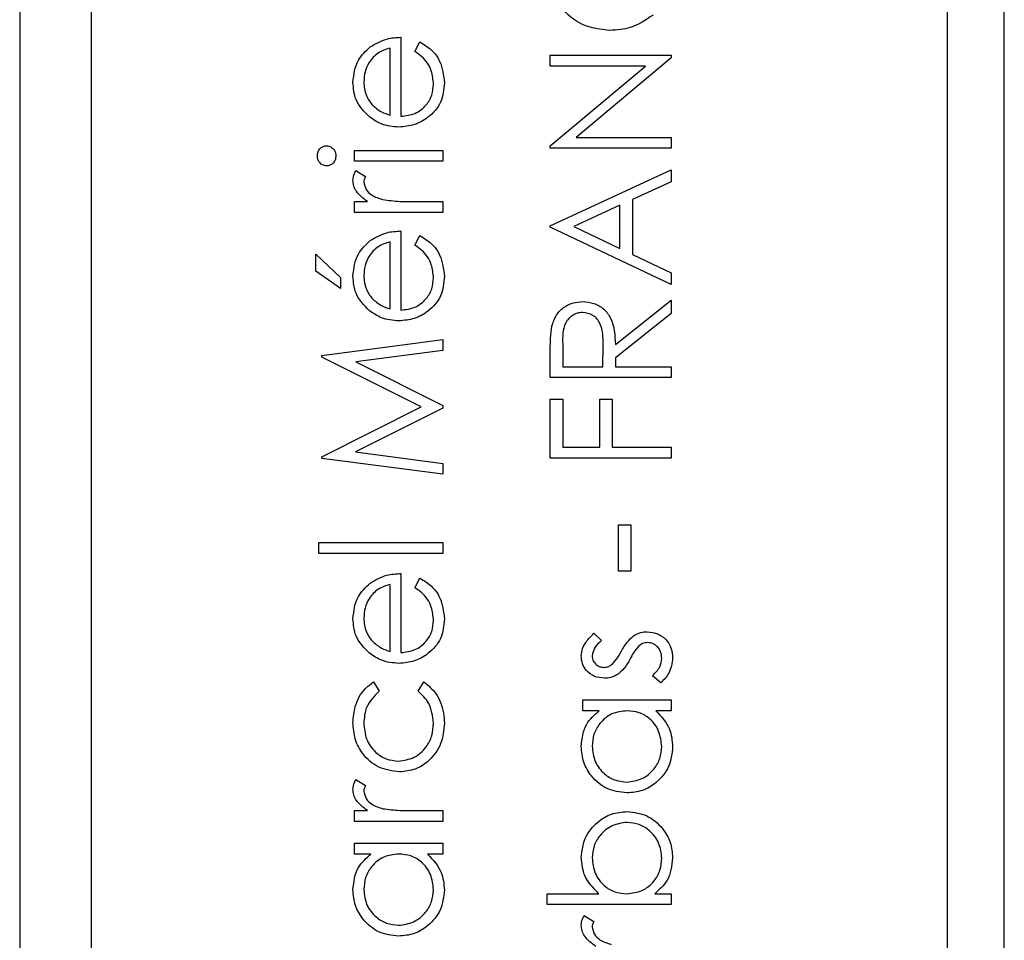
# Model space of a CAD drawing. Header units: millimetres. Extents: x 382 to 2568, y 89 to 1789.
# Tile 17 of 41: x 1174.31 to 1181.21, y 975.88 to 982.32. Entities that reach past the tile are written whole.
import ezdxf

# ---------------------------------------------------------------- set-up
doc = ezdxf.new("R2010")
doc.units = ezdxf.units.MM

msp = doc.modelspace()

# ---------------------------------------------------------------- linework, layer by layer
at = {"color": 7, "linetype": 'Continuous', "lineweight": 25}
for p, q in [((1174.3114, 1004.171), (1174.3114, 943.171)), ((1180.8114, 1003.671), (1180.8114, 943.671)), ((1181.2114, 943.671), (1181.2114, 1003.671)), ((1174.8114, 1001.671), (1174.8114, 945.671)), ((1176.9833, 982.2008), (1176.9833, 981.6472)), ((1177.081, 982.1007), (1177.1165, 982.1682)), ((1176.9073, 981.6551), (1176.9073, 982.1248)), ((1178.0297, 982.075), (1178.8764, 982.075)), ((1178.0297, 981.999), (1178.0297, 982.075)), ((1178.8764, 982.0577), (1178.2115, 981.4997)), ((1178.8764, 982.075), (1178.8764, 982.0577)), ((1178.6961, 981.999), (1178.0297, 981.999)), ((1178.0297, 981.4397), (1178.6961, 981.999)), ((1178.2115, 981.4997), (1178.8764, 981.4997)), ((1178.8764, 981.4997), (1178.8764, 981.4237)), ((1176.6577, 981.4084), (1177.2764, 981.4084)), ((1176.6577, 981.3324), (1176.6577, 981.4084)), ((1177.2764, 981.4084), (1177.2764, 981.3324)), ((1178.0297, 981.4237), (1178.0297, 981.4397)), ((1178.8764, 981.4237), (1178.0297, 981.4237)), ((1177.2764, 981.3324), (1176.6577, 981.3324)), ((1176.668, 981.2673), (1176.7338, 981.2255)), ((1178.0297, 980.881), (1178.8764, 981.2718)), ((1178.8764, 981.2718), (1178.8764, 981.1892)), ((1178.8764, 981.1892), (1178.605, 981.064)), ((1176.6577, 981.0502), (1176.7488, 981.0502)), ((1176.6577, 980.9742), (1176.6577, 981.0502)), ((1177.0685, 981.0502), (1177.2764, 981.0502)), ((1177.2764, 981.0502), (1177.2764, 980.9742)), ((1178.605, 981.064), (1178.605, 980.6802)), ((1177.2764, 980.9742), (1176.6577, 980.9742)), ((1178.5182, 981.024), (1178.1948, 980.8747)), ((1178.5182, 980.7214), (1178.5182, 981.024)), ((1176.9833, 980.8439), (1176.9833, 980.2903)), ((1178.0297, 980.8702), (1178.0297, 980.881)), ((1178.8764, 980.4685), (1178.0297, 980.8702)), ((1178.1948, 980.8747), (1178.5182, 980.7214)), ((1176.9073, 980.2983), (1176.9073, 980.7679)), ((1177.081, 980.7439), (1177.1165, 980.8114)), ((1176.3863, 980.6811), (1176.56, 980.5185)), ((1176.3863, 980.5625), (1176.3863, 980.6811)), ((1178.605, 980.6802), (1178.8764, 980.5515)), ((1176.56, 980.4423), (1176.3863, 980.5625)), ((1176.56, 980.5185), (1176.56, 980.4423)), ((1178.8764, 980.5515), (1178.8764, 980.4685)), ((1178.4856, 980.0489), (1178.8764, 980.36)), ((1178.8764, 980.36), (1178.8764, 980.266)), ((1178.8764, 980.266), (1178.4856, 979.955)), ((1176.4297, 979.9716), (1177.2764, 980.0841)), ((1177.2764, 980.0841), (1177.2764, 980.0078)), ((1177.2764, 980.0078), (1176.6672, 979.9267)), ((1178.1166, 980.052), (1178.1166, 979.8932)), ((1178.3988, 979.8932), (1178.4, 980.0482)), ((1176.4297, 979.9606), (1176.4297, 979.9716)), ((1177.1244, 979.6119), (1176.4297, 979.9606)), ((1178.0297, 979.8172), (1178.0297, 979.9867)), ((1178.4856, 979.955), (1178.4856, 979.8932)), ((1176.6672, 979.9267), (1177.2764, 979.6211)), ((1178.1166, 979.8932), (1178.3988, 979.8932)), ((1178.4856, 979.8932), (1178.8764, 979.8932)), ((1178.8764, 979.8932), (1178.8764, 979.8172)), ((1178.8764, 979.8172), (1178.0297, 979.8172)), ((1178.0297, 979.6653), (1178.1166, 979.6653)), ((1178.0297, 979.2528), (1178.0297, 979.6653)), ((1178.1166, 979.6653), (1178.1166, 979.3288)), ((1178.3771, 979.3288), (1178.3771, 979.6653)), ((1178.3771, 979.6653), (1178.4639, 979.6653)), ((1178.4639, 979.6653), (1178.4639, 979.3288)), ((1176.4297, 979.2624), (1177.1244, 979.6119)), ((1177.2764, 979.6039), (1176.6658, 979.2971)), ((1177.2764, 979.6211), (1177.2764, 979.6039)), ((1178.1166, 979.3288), (1178.3771, 979.3288)), ((1178.4639, 979.3288), (1178.8764, 979.3288)), ((1178.8764, 979.3288), (1178.8764, 979.2528)), ((1176.4297, 979.2515), (1176.4297, 979.2624)), ((1177.2764, 979.1397), (1176.4297, 979.2515)), ((1176.6658, 979.2971), (1177.2764, 979.2162)), ((1178.8764, 979.2528), (1178.0297, 979.2528)), ((1177.2764, 979.2162), (1177.2764, 979.1397)), ((1178.5073, 978.786), (1178.5942, 978.786)), ((1178.5073, 978.4604), (1178.5073, 978.786)), ((1178.5942, 978.786), (1178.5942, 978.4604)), ((1176.408, 978.6621), (1177.2764, 978.6621)), ((1176.408, 978.5861), (1176.408, 978.6621)), ((1177.2764, 978.6621), (1177.2764, 978.5861)), ((1177.2764, 978.5861), (1176.408, 978.5861)), ((1176.9833, 978.445), (1176.9833, 977.8914)), ((1178.5942, 978.4604), (1178.5073, 978.4604)), ((1176.9073, 977.8994), (1176.9073, 978.369)), ((1177.081, 978.345), (1177.1165, 978.4125)), ((1178.3348, 978.0262), (1178.3879, 977.9747)), ((1176.7918, 977.6852), (1176.8313, 977.6216)), ((1177.1027, 977.6216), (1177.1444, 977.6852)), ((1178.8035, 977.6789), (1178.7461, 977.7292)), ((1178.2577, 977.5595), (1178.8764, 977.5595)), ((1178.2577, 977.4835), (1178.2577, 977.5595)), ((1178.8764, 977.5595), (1178.8764, 977.4835)), ((1178.3722, 977.4835), (1178.2577, 977.4835)), ((1178.8764, 977.4835), (1178.7694, 977.4835)), ((1176.668, 977.0014), (1176.7338, 976.9596)), ((1176.6577, 976.7843), (1176.7488, 976.7843)), ((1176.6577, 976.7083), (1176.6577, 976.7843)), ((1177.0685, 976.7843), (1177.2764, 976.7843)), ((1177.2764, 976.7843), (1177.2764, 976.7083)), ((1177.2764, 976.7083), (1176.6577, 976.7083)), ((1176.6577, 976.5563), (1177.2764, 976.5563)), ((1176.6577, 976.4803), (1176.6577, 976.5563)), ((1177.2764, 976.5563), (1177.2764, 976.4803)), ((1176.7722, 976.4803), (1176.6577, 976.4803)), ((1177.2764, 976.4803), (1177.1694, 976.4803)), ((1178.008, 976.2026), (1178.37, 976.2026)), ((1178.008, 976.1266), (1178.008, 976.2026)), ((1178.7619, 976.2026), (1178.8764, 976.2026)), ((1178.8764, 976.2026), (1178.8764, 976.1266)), ((1178.8764, 976.1266), (1178.008, 976.1266)), ((1178.268, 976.0507), (1178.3338, 976.0089))]:
    msp.add_line(p, q, dxfattribs=at)
for points, knots in [([(1178.4481, 982.2487), (1178.3818, 982.2564), (1178.249, 982.2719), (1178.1037, 982.3971), (1178.0196, 982.5479), (1178.0119, 982.6521), (1178.008, 982.7043)], [0, 0, 0, 0, 0.279512, 0.55908, 0.779374, 1, 1, 1, 1]), ([(1178.75, 982.3561), (1178.6988, 982.321), (1178.607, 982.2584), (1178.4968, 982.2517), (1178.4481, 982.2487)], [0, 0, 0, 0, 0.5590286, 1, 1, 1, 1]), ([(1176.7686, 982.1334), (1176.8058, 982.1555), (1176.8724, 982.1949), (1176.9494, 982.199), (1176.9833, 982.2008)], [0, 0, 0, 0, 0.558897, 1, 1, 1, 1]), ([(1177.1165, 982.1682), (1177.1445, 982.1509), (1177.2004, 982.1164), (1177.2723, 982.0191), (1177.2816, 981.9342), (1177.2872, 981.8824)], [0, 0, 0, 0, 0.280919, 0.561407, 1, 1, 1, 1]), ([(1176.6468, 981.8843), (1176.6532, 981.9393), (1176.6646, 982.0377), (1176.7368, 982.1041), (1176.7686, 982.1334)], [0, 0, 0, 0, 0.558919, 1, 1, 1, 1]), ([(1176.9073, 982.1248), (1176.878, 982.1155), (1176.8195, 982.0969), (1176.7606, 982.0319), (1176.7284, 981.9599), (1176.7247, 981.9121), (1176.7228, 981.8882)], [0, 0, 0, 0, 0.2801382, 0.5591944, 0.7795977, 1, 1, 1, 1]), ([(1177.2113, 981.8729), (1177.2082, 981.9041), (1177.2032, 981.9555), (1177.1721, 982.021), (1177.1309, 982.0663), (1177.0977, 982.0892), (1177.081, 982.1007)], [0, 0, 0, 0, 0.339465, 0.559626, 0.779498, 1, 1, 1, 1]), ([(1176.7622, 981.6424), (1176.7248, 981.6804), (1176.6578, 981.7484), (1176.6502, 981.8427), (1176.6468, 981.8843)], [0, 0, 0, 0, 0.558577, 1, 1, 1, 1]), ([(1176.7228, 981.8882), (1176.7257, 981.8553), (1176.7308, 981.7967), (1176.7655, 981.7495), (1176.7808, 981.7287)], [0, 0, 0, 0, 0.559458, 1, 1, 1, 1]), ([(1177.2872, 981.8824), (1177.283, 981.8353), (1177.2746, 981.7414), (1177.1842, 981.6402), (1177.0785, 981.5813), (1177.0053, 981.5746), (1176.9687, 981.5712)], [0, 0, 0, 0, 0.279885, 0.558859, 0.779462, 1, 1, 1, 1]), ([(1176.9833, 981.6472), (1177.0168, 981.6511), (1177.0838, 981.6588), (1177.1596, 981.7187), (1177.2048, 981.7938), (1177.2091, 981.8465), (1177.2113, 981.8729)], [0, 0, 0, 0, 0.279963, 0.559359, 0.779526, 1, 1, 1, 1]), ([(1176.7808, 981.7287), (1176.8017, 981.7103), (1176.8391, 981.6772), (1176.8864, 981.6619), (1176.9073, 981.6551)], [0, 0, 0, 0, 0.558795, 1, 1, 1, 1]), ([(1176.9687, 981.5712), (1176.9267, 981.5749), (1176.8516, 981.5817), (1176.7895, 981.6238), (1176.7622, 981.6424)], [0, 0, 0, 0, 0.5594271, 1, 1, 1, 1]), ([(1176.3972, 981.37), (1176.3982, 981.3801), (1176.4002, 981.4002), (1176.4173, 981.4234), (1176.4389, 981.4384), (1176.4547, 981.4401), (1176.4626, 981.4409)], [0, 0, 0, 0, 0.279869, 0.559866, 0.779911, 1, 1, 1, 1]), ([(1176.4626, 981.4409), (1176.4726, 981.4395), (1176.4926, 981.4365), (1176.5132, 981.4163), (1176.5257, 981.3936), (1176.5268, 981.3779), (1176.5274, 981.37)], [0, 0, 0, 0, 0.27916, 0.558862, 0.779356, 1, 1, 1, 1]), ([(1176.4626, 981.2998), (1176.4526, 981.3012), (1176.4326, 981.304), (1176.4117, 981.3238), (1176.399, 981.3465), (1176.3978, 981.3622), (1176.3972, 981.37)], [0, 0, 0, 0, 0.2792893, 0.5588967, 0.7794517, 1, 1, 1, 1]), ([(1176.5274, 981.37), (1176.5264, 981.3601), (1176.5242, 981.3402), (1176.5073, 981.3174), (1176.486, 981.3024), (1176.4704, 981.3007), (1176.4626, 981.2998)], [0, 0, 0, 0, 0.279784, 0.559698, 0.779921, 1, 1, 1, 1]), ([(1176.6468, 981.2011), (1176.6484, 981.2142), (1176.6512, 981.2377), (1176.6629, 981.2582), (1176.668, 981.2673)], [0, 0, 0, 0, 0.559243, 1, 1, 1, 1]), ([(1176.7488, 981.0502), (1176.7197, 981.0714), (1176.6792, 981.1011), (1176.6506, 981.1592), (1176.6481, 981.1872), (1176.6468, 981.2011)], [0, 0, 0, 0, 0.558788, 0.779481, 1, 1, 1, 1]), ([(1176.7338, 981.2255), (1176.7306, 981.2186), (1176.7249, 981.2062), (1176.7234, 981.1927), (1176.7228, 981.1867)], [0, 0, 0, 0, 0.5603957, 1, 1, 1, 1]), ([(1176.7228, 981.1867), (1176.7267, 981.1688), (1176.7345, 981.1329), (1176.7843, 981.0868), (1176.8289, 981.0725), (1176.8561, 981.0637)], [0, 0, 0, 0, 0.2783358, 0.5587681, 1, 1, 1, 1]), ([(1176.8561, 981.0637), (1176.8956, 981.0587), (1176.9661, 981.0498), (1177.0372, 981.05), (1177.0685, 981.0502)], [0, 0, 0, 0, 0.559636, 1, 1, 1, 1]), ([(1176.7686, 980.7766), (1176.8058, 980.7986), (1176.8724, 980.8381), (1176.9494, 980.8421), (1176.9833, 980.8439)], [0, 0, 0, 0, 0.558897, 1, 1, 1, 1]), ([(1176.6468, 980.5274), (1176.6532, 980.5824), (1176.6646, 980.6808), (1176.7368, 980.7473), (1176.7686, 980.7766)], [0, 0, 0, 0, 0.558919, 1, 1, 1, 1]), ([(1176.9073, 980.7679), (1176.878, 980.7586), (1176.8195, 980.7401), (1176.7606, 980.6751), (1176.7284, 980.6031), (1176.7247, 980.5552), (1176.7228, 980.5313)], [0, 0, 0, 0, 0.280138, 0.559194, 0.779598, 1, 1, 1, 1]), ([(1177.1165, 980.8114), (1177.1445, 980.7941), (1177.2004, 980.7596), (1177.2723, 980.6623), (1177.2816, 980.5774), (1177.2872, 980.5256)], [0, 0, 0, 0, 0.280919, 0.561407, 1, 1, 1, 1]), ([(1177.2113, 980.5161), (1177.2082, 980.5472), (1177.2032, 980.5986), (1177.1721, 980.6641), (1177.1309, 980.7095), (1177.0977, 980.7324), (1177.081, 980.7439)], [0, 0, 0, 0, 0.339465, 0.559626, 0.779498, 1, 1, 1, 1]), ([(1176.7622, 980.2856), (1176.7248, 980.3236), (1176.6578, 980.3916), (1176.6502, 980.4858), (1176.6468, 980.5274)], [0, 0, 0, 0, 0.558577, 1, 1, 1, 1]), ([(1176.7228, 980.5313), (1176.7257, 980.4985), (1176.7308, 980.4398), (1176.7655, 980.3927), (1176.7808, 980.3719)], [0, 0, 0, 0, 0.559458, 1, 1, 1, 1]), ([(1177.2872, 980.5256), (1177.283, 980.4785), (1177.2746, 980.3845), (1177.1842, 980.2833), (1177.0785, 980.2245), (1177.0053, 980.2177), (1176.9687, 980.2143)], [0, 0, 0, 0, 0.279885, 0.558859, 0.779462, 1, 1, 1, 1]), ([(1176.9833, 980.2903), (1177.0168, 980.2942), (1177.0838, 980.302), (1177.1596, 980.3619), (1177.2048, 980.437), (1177.2091, 980.4897), (1177.2113, 980.5161)], [0, 0, 0, 0, 0.2799631, 0.5593589, 0.7795256, 1, 1, 1, 1]), ([(1176.7808, 980.3719), (1176.8017, 980.3534), (1176.8391, 980.3204), (1176.8864, 980.3051), (1176.9073, 980.2983)], [0, 0, 0, 0, 0.558795, 1, 1, 1, 1]), ([(1176.9687, 980.2143), (1176.9267, 980.2181), (1176.8516, 980.2248), (1176.7895, 980.267), (1176.7622, 980.2856)], [0, 0, 0, 0, 0.559427, 1, 1, 1, 1]), ([(1178.0413, 980.1785), (1178.0501, 980.2051), (1178.0677, 980.2582), (1178.1247, 980.3141), (1178.1904, 980.3449), (1178.2342, 980.3477), (1178.2561, 980.3491)], [0, 0, 0, 0, 0.279797, 0.5595, 0.779626, 1, 1, 1, 1]), ([(1178.2561, 980.3491), (1178.2829, 980.3469), (1178.3364, 980.3425), (1178.4076, 980.3006), (1178.4787, 980.2052), (1178.4828, 980.1133), (1178.4856, 980.0489)], [0, 0, 0, 0, 0.18712, 0.373979, 0.560911, 1, 1, 1, 1]), ([(1178.256, 980.2731), (1178.2436, 980.2722), (1178.2188, 980.2704), (1178.185, 980.2536), (1178.1563, 980.2297), (1178.1149, 980.167), (1178.1158, 980.1031), (1178.1166, 980.052)], [0, 0, 0, 0, 0.125307, 0.250617, 0.375954, 0.501281, 1, 1, 1, 1]), ([(1178.4, 980.0482), (1178.3998, 980.1003), (1178.3996, 980.1653), (1178.3583, 980.2295), (1178.3194, 980.2631), (1178.2813, 980.2692), (1178.256, 980.2731)], [0, 0, 0, 0, 0.4998271, 0.6254978, 0.7512079, 1, 1, 1, 1]), ([(1178.0297, 979.9867), (1178.0296, 980.0227), (1178.0294, 980.0869), (1178.0376, 980.1505), (1178.0413, 980.1785)], [0, 0, 0, 0, 0.5602397, 1, 1, 1, 1]), ([(1176.7686, 978.3777), (1176.8058, 978.3997), (1176.8724, 978.4392), (1176.9494, 978.4432), (1176.9833, 978.445)], [0, 0, 0, 0, 0.558897, 1, 1, 1, 1]), ([(1176.6468, 978.1286), (1176.6532, 978.1835), (1176.6646, 978.2819), (1176.7368, 978.3484), (1176.7686, 978.3777)], [0, 0, 0, 0, 0.558919, 1, 1, 1, 1]), ([(1176.9073, 978.369), (1176.878, 978.3598), (1176.8195, 978.3412), (1176.7606, 978.2762), (1176.7284, 978.2042), (1176.7247, 978.1564), (1176.7228, 978.1325)], [0, 0, 0, 0, 0.280138, 0.559194, 0.779598, 1, 1, 1, 1]), ([(1177.1165, 978.4125), (1177.1445, 978.3952), (1177.2004, 978.3607), (1177.2723, 978.2634), (1177.2816, 978.1785), (1177.2872, 978.1267)], [0, 0, 0, 0, 0.280919, 0.5614069, 1, 1, 1, 1]), ([(1177.2113, 978.1172), (1177.2082, 978.1484), (1177.2032, 978.1997), (1177.1721, 978.2653), (1177.1309, 978.3106), (1177.0977, 978.3335), (1177.081, 978.345)], [0, 0, 0, 0, 0.339465, 0.559626, 0.779498, 1, 1, 1, 1]), ([(1176.7622, 977.8867), (1176.7248, 977.9247), (1176.6578, 977.9927), (1176.6502, 978.0869), (1176.6468, 978.1286)], [0, 0, 0, 0, 0.558577, 1, 1, 1, 1]), ([(1176.7228, 978.1325), (1176.7257, 978.0996), (1176.7308, 978.0409), (1176.7655, 977.9938), (1176.7808, 977.973)], [0, 0, 0, 0, 0.559458, 1, 1, 1, 1]), ([(1177.2872, 978.1267), (1177.283, 978.0796), (1177.2746, 977.9856), (1177.1842, 977.8844), (1177.0785, 977.8256), (1177.0053, 977.8188), (1176.9687, 977.8155)], [0, 0, 0, 0, 0.279885, 0.558859, 0.779462, 1, 1, 1, 1]), ([(1176.9833, 977.8914), (1177.0168, 977.8953), (1177.0838, 977.9031), (1177.1596, 977.963), (1177.2048, 978.0381), (1177.2091, 978.0908), (1177.2113, 978.1172)], [0, 0, 0, 0, 0.2799631, 0.5593589, 0.7795256, 1, 1, 1, 1]), ([(1178.2468, 977.8678), (1178.2488, 977.8852), (1178.2527, 977.92), (1178.2839, 977.9752), (1178.3155, 978.0069), (1178.3348, 978.0262)], [0, 0, 0, 0, 0.279553, 0.559703, 1, 1, 1, 1]), ([(1178.526, 977.8968), (1178.539, 977.9202), (1178.5622, 977.9619), (1178.5974, 977.9941), (1178.6128, 978.0082)], [0, 0, 0, 0, 0.5606486, 1, 1, 1, 1]), ([(1178.6128, 978.0082), (1178.6295, 978.0176), (1178.6594, 978.0344), (1178.6935, 978.0363), (1178.7085, 978.0371)], [0, 0, 0, 0, 0.5594659, 1, 1, 1, 1]), ([(1178.7085, 978.0371), (1178.7351, 978.034), (1178.7884, 978.0278), (1178.8474, 977.9786), (1178.8823, 977.9186), (1178.8856, 977.8767), (1178.8872, 977.8558)], [0, 0, 0, 0, 0.279548, 0.559226, 0.779475, 1, 1, 1, 1]), ([(1176.7808, 977.973), (1176.8017, 977.9546), (1176.8391, 977.9215), (1176.8864, 977.9062), (1176.9073, 977.8994)], [0, 0, 0, 0, 0.558795, 1, 1, 1, 1]), ([(1178.3879, 977.9747), (1178.3693, 977.9584), (1178.336, 977.9293), (1178.3268, 977.8865), (1178.3228, 977.8678)], [0, 0, 0, 0, 0.562045, 1, 1, 1, 1]), ([(1178.6527, 977.9402), (1178.6389, 977.924), (1178.6143, 977.895), (1178.5967, 977.8613), (1178.5889, 977.8464)], [0, 0, 0, 0, 0.559074, 1, 1, 1, 1]), ([(1178.7117, 977.9611), (1178.6997, 977.96), (1178.6781, 977.958), (1178.6605, 977.9457), (1178.6527, 977.9402)], [0, 0, 0, 0, 0.559603, 1, 1, 1, 1]), ([(1178.8113, 977.8519), (1178.8097, 977.8673), (1178.8066, 977.898), (1178.7806, 977.9334), (1178.748, 977.9571), (1178.7238, 977.9598), (1178.7117, 977.9611)], [0, 0, 0, 0, 0.279988, 0.559745, 0.779963, 1, 1, 1, 1]), ([(1176.9687, 977.8155), (1176.9267, 977.8192), (1176.8516, 977.8259), (1176.7895, 977.8681), (1176.7622, 977.8867)], [0, 0, 0, 0, 0.559427, 1, 1, 1, 1]), ([(1178.4622, 977.8084), (1178.476, 977.8235), (1178.5008, 977.8505), (1178.5183, 977.8826), (1178.526, 977.8968)], [0, 0, 0, 0, 0.559018, 1, 1, 1, 1]), ([(1178.4091, 977.7114), (1178.3854, 977.7137), (1178.3381, 977.7182), (1178.2839, 977.7594), (1178.2513, 977.812), (1178.2483, 977.8492), (1178.2468, 977.8678)], [0, 0, 0, 0, 0.2799361, 0.5594372, 0.7796107, 1, 1, 1, 1]), ([(1178.3228, 977.8678), (1178.3244, 977.8558), (1178.3276, 977.8317), (1178.351, 977.8061), (1178.3777, 977.79), (1178.3966, 977.7883), (1178.4061, 977.7874)], [0, 0, 0, 0, 0.279313, 0.559072, 0.779518, 1, 1, 1, 1]), ([(1178.4061, 977.7874), (1178.4175, 977.7888), (1178.4381, 977.7913), (1178.4548, 977.8032), (1178.4622, 977.8084)], [0, 0, 0, 0, 0.559054, 1, 1, 1, 1]), ([(1178.5889, 977.8464), (1178.5763, 977.8239), (1178.5539, 977.7837), (1178.5195, 977.7532), (1178.5044, 977.7398)], [0, 0, 0, 0, 0.560659, 1, 1, 1, 1]), ([(1178.7461, 977.7292), (1178.7657, 977.7485), (1178.8007, 977.7828), (1178.808, 977.8308), (1178.8113, 977.8519)], [0, 0, 0, 0, 0.560833, 1, 1, 1, 1]), ([(1178.8872, 977.8558), (1178.8823, 977.8174), (1178.8735, 977.7487), (1178.8249, 977.7002), (1178.8035, 977.6789)], [0, 0, 0, 0, 0.559289, 1, 1, 1, 1]), ([(1178.5044, 977.7398), (1178.4878, 977.7306), (1178.4579, 977.7141), (1178.4241, 977.7123), (1178.4091, 977.7114)], [0, 0, 0, 0, 0.559587, 1, 1, 1, 1]), ([(1176.6468, 977.402), (1176.65, 977.4397), (1176.6552, 977.502), (1176.6892, 977.5822), (1176.7312, 977.6435), (1176.7716, 977.6713), (1176.7918, 977.6852)], [0, 0, 0, 0, 0.339714, 0.560013, 0.780007, 1, 1, 1, 1]), ([(1177.1444, 977.6852), (1177.1741, 977.6607), (1177.223, 977.6204), (1177.2634, 977.5415), (1177.2841, 977.4699), (1177.2862, 977.4204), (1177.2872, 977.3957)], [0, 0, 0, 0, 0.338983, 0.559249, 0.779562, 1, 1, 1, 1]), ([(1176.8313, 977.6216), (1176.796, 977.5864), (1176.7328, 977.5234), (1176.7259, 977.4353), (1176.7228, 977.3964)], [0, 0, 0, 0, 0.558451, 1, 1, 1, 1]), ([(1177.2113, 977.3969), (1177.2053, 977.4461), (1177.1946, 977.5342), (1177.1308, 977.5949), (1177.1027, 977.6216)], [0, 0, 0, 0, 0.558788, 1, 1, 1, 1]), ([(1178.2468, 977.2331), (1178.2531, 977.289), (1178.2644, 977.3889), (1178.3392, 977.4545), (1178.3722, 977.4835)], [0, 0, 0, 0, 0.559062, 1, 1, 1, 1]), ([(1178.5684, 977.4835), (1178.5317, 977.4794), (1178.4583, 977.4713), (1178.3776, 977.4029), (1178.3296, 977.3205), (1178.3251, 977.263), (1178.3228, 977.2342)], [0, 0, 0, 0, 0.2796602, 0.5592103, 0.7794872, 1, 1, 1, 1]), ([(1178.8113, 977.2335), (1178.8069, 977.2698), (1178.7981, 977.3423), (1178.7361, 977.4268), (1178.6542, 977.476), (1178.597, 977.481), (1178.5684, 977.4835)], [0, 0, 0, 0, 0.279822, 0.559387, 0.779603, 1, 1, 1, 1]), ([(1178.7694, 977.4835), (1178.8074, 977.4434), (1178.8756, 977.3717), (1178.8837, 977.2739), (1178.8872, 977.2308)], [0, 0, 0, 0, 0.558763, 1, 1, 1, 1]), ([(1176.9721, 977.0556), (1176.9226, 977.0623), (1176.8236, 977.0756), (1176.7152, 977.1703), (1176.6559, 977.2851), (1176.6498, 977.363), (1176.6468, 977.402)], [0, 0, 0, 0, 0.279381, 0.558782, 0.779281, 1, 1, 1, 1]), ([(1176.7228, 977.3964), (1176.7262, 977.3588), (1176.7329, 977.2836), (1176.7957, 977.1961), (1176.8768, 977.1403), (1176.9358, 977.1345), (1176.9653, 977.1316)], [0, 0, 0, 0, 0.280136, 0.559769, 0.77989, 1, 1, 1, 1]), ([(1176.9653, 977.1316), (1177.003, 977.1369), (1177.0782, 977.1476), (1177.1604, 977.2202), (1177.2046, 977.3079), (1177.209, 977.3672), (1177.2113, 977.3969)], [0, 0, 0, 0, 0.279332, 0.558778, 0.779267, 1, 1, 1, 1]), ([(1177.2872, 977.3957), (1177.2828, 977.3471), (1177.274, 977.25), (1177.1919, 977.1375), (1177.0865, 977.0667), (1177.0102, 977.0593), (1176.9721, 977.0556)], [0, 0, 0, 0, 0.280077, 0.559647, 0.779819, 1, 1, 1, 1]), ([(1178.5653, 976.9082), (1178.5179, 976.9141), (1178.423, 976.9258), (1178.3198, 977.0155), (1178.2564, 977.1213), (1178.25, 977.1959), (1178.2468, 977.2331)], [0, 0, 0, 0, 0.279413, 0.559191, 0.779548, 1, 1, 1, 1]), ([(1178.3228, 977.2342), (1178.327, 977.1979), (1178.3355, 977.1254), (1178.4, 977.0429), (1178.4808, 976.9934), (1178.5377, 976.9873), (1178.5662, 976.9842)], [0, 0, 0, 0, 0.279767, 0.559291, 0.779719, 1, 1, 1, 1]), ([(1178.8872, 977.2308), (1178.8817, 977.1832), (1178.8706, 977.0881), (1178.783, 976.9828), (1178.6775, 976.9178), (1178.6027, 976.9114), (1178.5653, 976.9082)], [0, 0, 0, 0, 0.279573, 0.559333, 0.779589, 1, 1, 1, 1]), ([(1178.5662, 976.9842), (1178.6023, 976.9893), (1178.6746, 976.9995), (1178.7553, 977.0662), (1178.8029, 977.148), (1178.8085, 977.205), (1178.8113, 977.2335)], [0, 0, 0, 0, 0.2794286, 0.5591463, 0.7795701, 1, 1, 1, 1]), ([(1176.6468, 976.9352), (1176.6484, 976.9483), (1176.6512, 976.9718), (1176.6629, 976.9923), (1176.668, 977.0014)], [0, 0, 0, 0, 0.559243, 1, 1, 1, 1]), ([(1176.7488, 976.7843), (1176.7197, 976.8055), (1176.6792, 976.8352), (1176.6506, 976.8933), (1176.6481, 976.9213), (1176.6468, 976.9352)], [0, 0, 0, 0, 0.558788, 0.779481, 1, 1, 1, 1]), ([(1176.7338, 976.9596), (1176.7306, 976.9527), (1176.7249, 976.9403), (1176.7234, 976.9268), (1176.7228, 976.9208)], [0, 0, 0, 0, 0.5603957, 1, 1, 1, 1]), ([(1176.7228, 976.9208), (1176.7267, 976.9029), (1176.7345, 976.867), (1176.7843, 976.8209), (1176.8289, 976.8066), (1176.8561, 976.7978)], [0, 0, 0, 0, 0.278336, 0.558768, 1, 1, 1, 1]), ([(1176.8561, 976.7978), (1176.8956, 976.7928), (1176.9661, 976.7839), (1177.0372, 976.7841), (1177.0685, 976.7843)], [0, 0, 0, 0, 0.559636, 1, 1, 1, 1]), ([(1178.2468, 976.455), (1178.2523, 976.5025), (1178.2634, 976.5977), (1178.3509, 976.7028), (1178.4561, 976.7683), (1178.5308, 976.7747), (1178.5682, 976.7779)], [0, 0, 0, 0, 0.279577, 0.559334, 0.779604, 1, 1, 1, 1]), ([(1178.5682, 976.7779), (1178.6157, 976.7721), (1178.7108, 976.7605), (1178.8141, 976.6706), (1178.8777, 976.5646), (1178.8841, 976.49), (1178.8872, 976.4526)], [0, 0, 0, 0, 0.279433, 0.559216, 0.779559, 1, 1, 1, 1]), ([(1178.5682, 976.7019), (1178.5321, 976.6968), (1178.4599, 976.6865), (1178.3791, 976.6203), (1178.3312, 976.5385), (1178.3256, 976.4816), (1178.3228, 976.4531)], [0, 0, 0, 0, 0.279403, 0.559104, 0.779552, 1, 1, 1, 1]), ([(1178.8113, 976.4519), (1178.807, 976.4882), (1178.7986, 976.5607), (1178.7342, 976.643), (1178.6535, 976.6927), (1178.5966, 976.6989), (1178.5682, 976.7019)], [0, 0, 0, 0, 0.2797561, 0.5592787, 0.779725, 1, 1, 1, 1]), ([(1176.6468, 976.23), (1176.6531, 976.2858), (1176.6644, 976.3857), (1176.7392, 976.4514), (1176.7722, 976.4803)], [0, 0, 0, 0, 0.559062, 1, 1, 1, 1]), ([(1176.9684, 976.4803), (1176.9317, 976.4763), (1176.8583, 976.4682), (1176.7776, 976.3998), (1176.7296, 976.3174), (1176.7251, 976.2598), (1176.7228, 976.231)], [0, 0, 0, 0, 0.27966, 0.55921, 0.779487, 1, 1, 1, 1]), ([(1177.2113, 976.2303), (1177.2069, 976.2666), (1177.1981, 976.3391), (1177.1361, 976.4237), (1177.0542, 976.4729), (1176.997, 976.4778), (1176.9684, 976.4803)], [0, 0, 0, 0, 0.279822, 0.559387, 0.779603, 1, 1, 1, 1]), ([(1177.1694, 976.4803), (1177.2074, 976.4402), (1177.2756, 976.3685), (1177.2837, 976.2708), (1177.2872, 976.2276)], [0, 0, 0, 0, 0.558763, 1, 1, 1, 1]), ([(1178.37, 976.2026), (1178.3308, 976.2423), (1178.2607, 976.3133), (1178.2511, 976.4117), (1178.2468, 976.455)], [0, 0, 0, 0, 0.559294, 1, 1, 1, 1]), ([(1178.3228, 976.4531), (1178.3273, 976.4169), (1178.3362, 976.3443), (1178.3981, 976.2596), (1178.48, 976.2101), (1178.5372, 976.2051), (1178.5658, 976.2026)], [0, 0, 0, 0, 0.279786, 0.559477, 0.779627, 1, 1, 1, 1]), ([(1178.5658, 976.2026), (1178.6025, 976.2067), (1178.6758, 976.2148), (1178.7568, 976.283), (1178.8043, 976.3657), (1178.809, 976.4232), (1178.8113, 976.4519)], [0, 0, 0, 0, 0.279639, 0.559192, 0.779512, 1, 1, 1, 1]), ([(1178.8872, 976.4526), (1178.8808, 976.3969), (1178.8693, 976.2973), (1178.7948, 976.2316), (1178.7619, 976.2026)], [0, 0, 0, 0, 0.558922, 1, 1, 1, 1]), ([(1176.9653, 975.905), (1176.9179, 975.9109), (1176.823, 975.9227), (1176.7198, 976.0123), (1176.6564, 976.1182), (1176.65, 976.1927), (1176.6468, 976.23)], [0, 0, 0, 0, 0.279413, 0.559191, 0.779548, 1, 1, 1, 1]), ([(1176.7228, 976.231), (1176.727, 976.1947), (1176.7355, 976.1222), (1176.8, 976.0398), (1176.8808, 975.9903), (1176.9377, 975.9841), (1176.9662, 975.981)], [0, 0, 0, 0, 0.279767, 0.559291, 0.779719, 1, 1, 1, 1]), ([(1177.2872, 976.2276), (1177.2817, 976.1801), (1177.2706, 976.0849), (1177.183, 975.9797), (1177.0775, 975.9147), (1177.0027, 975.9082), (1176.9653, 975.905)], [0, 0, 0, 0, 0.279573, 0.559333, 0.779589, 1, 1, 1, 1]), ([(1176.9662, 975.981), (1177.0023, 975.9861), (1177.0746, 975.9964), (1177.1553, 976.063), (1177.2029, 976.1449), (1177.2085, 976.2019), (1177.2113, 976.2303)], [0, 0, 0, 0, 0.279429, 0.559146, 0.77957, 1, 1, 1, 1]), ([(1178.2468, 975.9845), (1178.2484, 975.9977), (1178.2512, 976.0211), (1178.2629, 976.0416), (1178.268, 976.0507)], [0, 0, 0, 0, 0.559243, 1, 1, 1, 1]), ([(1178.3338, 976.0089), (1178.3306, 976.002), (1178.3249, 975.9896), (1178.3234, 975.9761), (1178.3228, 975.9701)], [0, 0, 0, 0, 0.560396, 1, 1, 1, 1]), ([(1178.3488, 975.8336), (1178.3197, 975.8548), (1178.2792, 975.8845), (1178.2506, 975.9426), (1178.2481, 975.9706), (1178.2468, 975.9845)], [0, 0, 0, 0, 0.558788, 0.779481, 1, 1, 1, 1]), ([(1178.3228, 975.9701), (1178.3267, 975.9522), (1178.3345, 975.9163), (1178.3843, 975.8702), (1178.4289, 975.8559), (1178.4561, 975.8471)], [0, 0, 0, 0, 0.278336, 0.558768, 1, 1, 1, 1])]:
    msp.add_open_spline(points, degree=3, knots=knots, dxfattribs=at)

doc.saveas('drawing.dxf')
